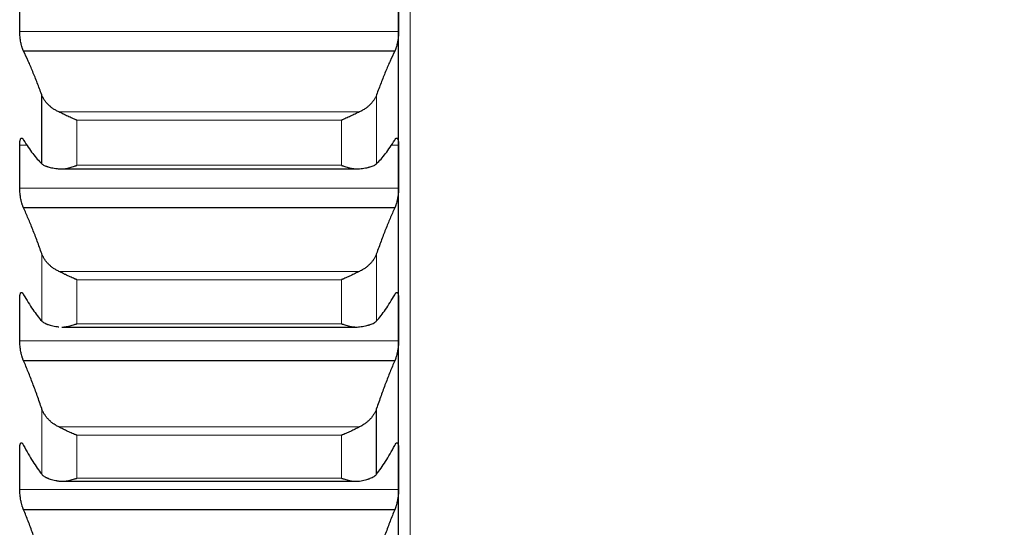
# Model space of a CAD drawing. Header units: inches. Extents: x 0 to 20790, y -12 to 14700.
# Tile 138 of 256: x 6263 to 6398, y 9606 to 9675. Entities that reach past the tile are written whole.
import ezdxf

# ---------------------------------------------------------------- set-up
doc = ezdxf.new("R2010")
doc.units = ezdxf.units.IN
doc.layers.add('1', color=7, linetype='Continuous', true_color=0xffffff)
doc.layers.add('254', color=7, linetype='Continuous', true_color=0xffffff)
doc.styles.add('latin_extended', font='simplex.shx')
doc.dimstyles.get("Standard").update_dxf_attribs({"dimtxt": 0.18, "dimasz": 0.18, "dimexe": 0.18, "dimexo": 0.0625, "dimgap": 0.09, "dimtad": 0, "dimtih": 1, "dimtoh": 1, "dimdec": 4, "dimzin": 0, "dimdsep": 46, "dimtxsty": 'Standard', "dimcen": 0.09, "dimadec": 0, "dimazin": 0, "dimtfac": 1, "dimtdec": 4, "dimtofl": 0, "dimtmove": 0, "dimatfit": 3, "dimfxl": 1, "dimtolj": 1, "dimtzin": 0, "dimarcsym": 0})

# ---------------------------------------------------------------- blocks, each defined once
blk = doc.blocks.new('_U2')
at = {"layer": '254', "color": 3, "linetype": 'Continuous', "lineweight": 13, "transparency": 16777216}
for p, q in [((7346.06, 11562.4), (7346.06, 8391.82)), ((658.56, 9851.46), (658.56, 8391.82)), ((781.06, 8426.82), (7223.56, 8426.82))]:
    blk.add_line(p, q, dxfattribs=at)
at = {"layer": '254', "color": 3, "transparency": 16777216}
for points in [[(781.06, 8447.23), (781.06, 8406.4), (658.56, 8426.82)], [(7223.56, 8406.4), (7223.56, 8447.23), (7346.06, 8426.82)]]:
    blk.add_solid(points, dxfattribs=at)
at = {"layer": 'Defpoints', "color": 0, "transparency": 16777216}
for p in [(7346.06, 11597.4), (658.56, 9886.46), (7346.06, 8426.82)]:
    blk.add_point(p, dxfattribs=at)
at = {"layer": '254', "color": 2, "lineweight": 13, "transparency": 16777216, "insert": (3786.47, 8610.57), "char_height": 122.5, "attachment_point": 1, "style": 'latin_extended'}
blk.add_mtext('\\A1;6687', dxfattribs=at)

msp = doc.modelspace()

# ---------------------------------------------------------------- linework, layer by layer
at = {"layer": '1', "color": 110, "linetype": 'Continuous', "lineweight": 13}
for p, q in [((6316.158, 9889.423), (6316.158, 9359.463)), ((6314.556, 9673.586), (6262.561, 9673.586)), ((6311.532, 9655.422), (6311.532, 9664.889)), ((6309.19, 9662.544), (6267.927, 9662.544)), ((6306.702, 9661.398), (6270.414, 9661.398)), ((6270.414, 9655.216), (6270.414, 9661.398)), ((6306.702, 9655.216), (6306.702, 9661.398)), ((6263.628, 9657.986), (6262.561, 9657.986)), ((6314.556, 9657.986), (6313.489, 9657.986)), ((6306.702, 9655.216), (6270.414, 9655.216)), ((6314.556, 9652.092), (6262.561, 9652.092)), ((6265.585, 9633.836), (6265.585, 9643.079)), ((6311.532, 9633.836), (6311.532, 9643.079)), ((6309.19, 9640.648), (6267.927, 9640.648)), ((6306.702, 9639.499), (6270.414, 9639.499)), ((6270.414, 9633.463), (6270.414, 9639.499)), ((6306.702, 9633.463), (6306.702, 9639.499)), ((6306.702, 9633.463), (6270.414, 9633.463)), ((6314.556, 9631.113), (6262.561, 9631.113)), ((6265.585, 9612.796), (6265.585, 9621.799)), ((6309.19, 9619.288), (6267.927, 9619.288)), ((6306.702, 9618.136), (6270.414, 9618.136)), ((6270.414, 9612.257), (6270.414, 9618.136)), ((6306.702, 9612.257), (6306.702, 9618.136)), ((6306.702, 9612.257), (6270.414, 9612.257)), ((6314.556, 9610.685), (6262.561, 9610.685))]:
    msp.add_line(p, q, dxfattribs=at)
at = {"layer": '1', "color": 2, "linetype": 'Continuous', "lineweight": 25}
for p, q in [((6314.558, 9655.039), (6314.558, 9676.602)), ((6314.021, 9670.88), (6263.096, 9670.88)), ((6265.585, 9655.422), (6265.585, 9664.889)), ((6314.558, 9633.987), (6314.558, 9655.039)), ((6268.267, 9654.718), (6309.19, 9654.718)), ((6314.021, 9649.357), (6263.096, 9649.357)), ((6314.558, 9613.481), (6314.558, 9633.987)), ((6268.343, 9632.999), (6308.791, 9632.999)), ((6314.021, 9628.354), (6263.096, 9628.354)), ((6311.532, 9612.796), (6311.532, 9621.799)), ((6314.558, 9593.553), (6314.558, 9613.481)), ((6268.419, 9611.826), (6308.718, 9611.826)), ((6314.021, 9607.905), (6263.096, 9607.905))]:
    msp.add_line(p, q, dxfattribs=at)
for points in [[(6262.561, 9673.586), (6262.559, 9674.591), (6262.558, 9675.596), (6262.558, 9676.602)], [(6314.558, 9676.602), (6314.558, 9675.596), (6314.557, 9674.591), (6314.556, 9673.586)], [(6265.585, 9664.889), (6265.381, 9665.451), (6264.971, 9666.543), (6264.352, 9668.087), (6263.727, 9669.538), (6263.307, 9670.443), (6263.096, 9670.88)], [(6314.021, 9670.88), (6313.81, 9670.443), (6313.39, 9669.538), (6312.765, 9668.087), (6312.146, 9666.543), (6311.736, 9665.451), (6311.532, 9664.889)], [(6262.558, 9655.039), (6262.558, 9656.021), (6262.559, 9657.004), (6262.561, 9657.986)], [(6263.096, 9658.681), (6263.307, 9658.335), (6263.727, 9657.68), (6264.352, 9656.809), (6264.971, 9656.05), (6265.381, 9655.619), (6265.585, 9655.422)], [(6311.532, 9655.422), (6311.736, 9655.619), (6312.146, 9656.05), (6312.765, 9656.809), (6313.39, 9657.68), (6313.81, 9658.335), (6314.021, 9658.681)], [(6314.556, 9657.986), (6314.557, 9657.004), (6314.558, 9656.021), (6314.558, 9655.039)], [(6262.561, 9652.092), (6262.559, 9653.074), (6262.558, 9654.056), (6262.558, 9655.039)], [(6314.558, 9655.039), (6314.558, 9654.056), (6314.557, 9653.074), (6314.556, 9652.092)], [(6265.585, 9643.079), (6265.381, 9643.663), (6264.971, 9644.799), (6264.352, 9646.414), (6263.727, 9647.938), (6263.307, 9648.894), (6263.096, 9649.357)], [(6314.021, 9649.357), (6313.81, 9648.894), (6313.39, 9647.938), (6312.765, 9646.414), (6312.146, 9644.799), (6311.736, 9643.663), (6311.532, 9643.079)], [(6263.096, 9637.447), (6263.307, 9637.073), (6263.727, 9636.361), (6264.352, 9635.403), (6264.971, 9634.555), (6265.381, 9634.063), (6265.585, 9633.836)], [(6311.532, 9633.836), (6311.736, 9634.063), (6312.146, 9634.555), (6312.765, 9635.403), (6313.39, 9636.361), (6313.81, 9637.073), (6314.021, 9637.447)], [(6262.558, 9633.987), (6262.558, 9634.946), (6262.559, 9635.904), (6262.561, 9636.862)], [(6314.556, 9636.862), (6314.557, 9635.904), (6314.558, 9634.946), (6314.558, 9633.987)], [(6262.561, 9631.113), (6262.559, 9632.071), (6262.558, 9633.029), (6262.558, 9633.987)], [(6314.558, 9633.987), (6314.558, 9633.029), (6314.557, 9632.071), (6314.556, 9631.113)], [(6265.585, 9621.799), (6265.381, 9622.404), (6264.971, 9623.583), (6264.352, 9625.265), (6263.727, 9626.86), (6263.307, 9627.866), (6263.096, 9628.354)], [(6314.021, 9628.354), (6313.81, 9627.866), (6313.39, 9626.86), (6312.765, 9625.265), (6312.146, 9623.583), (6311.736, 9622.404), (6311.532, 9621.799)], [(6262.558, 9613.481), (6262.558, 9614.414), (6262.559, 9615.346), (6262.561, 9616.278)], [(6263.096, 9616.753), (6263.307, 9616.351), (6263.727, 9615.583), (6264.352, 9614.54), (6264.971, 9613.604), (6265.381, 9613.053), (6265.585, 9612.796)], [(6311.532, 9612.796), (6311.736, 9613.053), (6312.146, 9613.604), (6312.765, 9614.54), (6313.39, 9615.583), (6313.81, 9616.351), (6314.021, 9616.753)], [(6314.556, 9616.278), (6314.557, 9615.346), (6314.558, 9614.414), (6314.558, 9613.481)], [(6262.561, 9610.685), (6262.559, 9611.617), (6262.558, 9612.549), (6262.558, 9613.481)], [(6314.558, 9613.481), (6314.558, 9612.549), (6314.557, 9611.617), (6314.556, 9610.685)], [(6265.585, 9601.084), (6265.381, 9601.709), (6264.971, 9602.929), (6264.352, 9604.676), (6263.727, 9606.34), (6263.307, 9607.393), (6263.096, 9607.905)], [(6314.021, 9607.905), (6313.81, 9607.393), (6313.39, 9606.34), (6312.765, 9604.676), (6312.146, 9602.929), (6311.736, 9601.709), (6311.532, 9601.084)]]:
    msp.add_open_spline(points, degree=3, dxfattribs=at)
for points, knots in [([(6263.096, 9670.88), (6263.061, 9670.943), (6263.027, 9671.016), (6262.977, 9671.139), (6262.96, 9671.183), (6262.936, 9671.252), (6262.927, 9671.275), (6262.911, 9671.323), (6262.903, 9671.348), (6262.863, 9671.474), (6262.832, 9671.581), (6262.789, 9671.752), (6262.775, 9671.811), (6262.755, 9671.901), (6262.748, 9671.932), (6262.735, 9671.993), (6262.728, 9672.024), (6262.697, 9672.18), (6262.675, 9672.307), (6262.65, 9672.47), (6262.645, 9672.503), (6262.636, 9672.569), (6262.631, 9672.602), (6262.619, 9672.701), (6262.611, 9672.767), (6262.59, 9672.962), (6262.579, 9673.091), (6262.57, 9673.25), (6262.569, 9673.282), (6262.566, 9673.344), (6262.565, 9673.375), (6262.562, 9673.467), (6262.561, 9673.527), (6262.561, 9673.586)], [0, 0, 0, 0, 0.125, 0.125, 0.1875, 0.1875, 0.21875, 0.21875, 0.25, 0.25, 0.375, 0.375, 0.4375, 0.4375, 0.46875, 0.46875, 0.5, 0.5, 0.625, 0.625, 0.65625, 0.65625, 0.6875, 0.6875, 0.75, 0.75, 0.875, 0.875, 0.90625, 0.90625, 0.9375, 0.9375, 1, 1, 1, 1]), ([(6314.556, 9673.586), (6314.556, 9673.527), (6314.554, 9673.408), (6314.545, 9673.223), (6314.537, 9673.095), (6314.529, 9672.997), (6314.526, 9672.965), (6314.52, 9672.899), (6314.516, 9672.866), (6314.499, 9672.702), (6314.482, 9672.572), (6314.457, 9672.409), (6314.452, 9672.376), (6314.444, 9672.327), (6314.441, 9672.311), (6314.436, 9672.278), (6314.422, 9672.198), (6314.395, 9672.056), (6314.369, 9671.934), (6314.342, 9671.814), (6314.328, 9671.755), (6314.284, 9671.582), (6314.254, 9671.475), (6314.206, 9671.325), (6314.19, 9671.277), (6314.165, 9671.208), (6314.157, 9671.185), (6314.14, 9671.141), (6314.132, 9671.12), (6314.089, 9671.016), (6314.055, 9670.943), (6314.021, 9670.88)], [0, 0, 0, 0, 0.0625, 0.125, 0.1875, 0.1875, 0.21875, 0.21875, 0.25, 0.25, 0.375, 0.375, 0.40625, 0.40625, 0.421875, 0.421875, 0.4375, 0.5, 0.5625, 0.5625, 0.625, 0.625, 0.75, 0.75, 0.8125, 0.8125, 0.84375, 0.84375, 0.875, 0.875, 1, 1, 1, 1]), ([(6267.927, 9662.544), (6267.781, 9662.611), (6267.641, 9662.683), (6267.372, 9662.837), (6267.114, 9662.999), (6266.878, 9663.179), (6266.738, 9663.297), (6266.71, 9663.32), (6266.655, 9663.369), (6266.628, 9663.393), (6266.547, 9663.467), (6266.496, 9663.516), (6266.346, 9663.668), (6266.253, 9663.771), (6266.082, 9663.983), (6266.003, 9664.091), (6265.895, 9664.257), (6265.86, 9664.313), (6265.811, 9664.398), (6265.796, 9664.426), (6265.765, 9664.483), (6265.75, 9664.512), (6265.677, 9664.656), (6265.627, 9664.772), (6265.585, 9664.889)], [0, 0, 0, 0, 0.125, 0.125, 0.25, 0.375, 0.375, 0.40625, 0.40625, 0.4375, 0.4375, 0.5, 0.5, 0.625, 0.625, 0.75, 0.75, 0.8125, 0.8125, 0.84375, 0.84375, 0.875, 0.875, 1, 1, 1, 1]), ([(6311.532, 9664.889), (6311.489, 9664.772), (6311.439, 9664.656), (6311.325, 9664.429), (6311.196, 9664.204), (6311.038, 9663.987), (6310.909, 9663.827), (6310.864, 9663.775), (6310.794, 9663.696), (6310.77, 9663.67), (6310.721, 9663.619), (6310.697, 9663.593), (6310.572, 9663.467), (6310.36, 9663.272), (6310.125, 9663.093), (6309.878, 9662.921), (6309.749, 9662.839), (6309.579, 9662.742), (6309.544, 9662.723), (6309.475, 9662.685), (6309.37, 9662.63), (6309.263, 9662.578), (6309.19, 9662.544)], [0, 0, 0, 0, 0.125, 0.125, 0.25, 0.375, 0.375, 0.4375, 0.4375, 0.46875, 0.46875, 0.5, 0.5, 0.625, 0.75, 0.75, 0.875, 0.875, 0.90625, 0.90625, 0.9375, 1, 1, 1, 1]), ([(6270.414, 9661.398), (6270.411, 9661.399), (6270.408, 9661.4), (6270.401, 9661.403), (6270.398, 9661.404), (6270.388, 9661.408), (6270.368, 9661.416), (6270.321, 9661.434), (6270.229, 9661.471), (6270.15, 9661.504), (6269.992, 9661.57), (6269.887, 9661.616), (6269.573, 9661.755), (6269.365, 9661.851), (6269.054, 9662), (6268.95, 9662.05), (6268.795, 9662.125), (6268.743, 9662.151), (6268.639, 9662.201), (6268.587, 9662.227), (6268.432, 9662.303), (6268.33, 9662.352), (6268.127, 9662.45), (6268.027, 9662.498), (6267.927, 9662.544)], [0, 0, 0, 0, 0.0039063, 0.0039063, 0.0078125, 0.0078125, 0.015625, 0.03125, 0.0625, 0.125, 0.125, 0.25, 0.25, 0.5, 0.5, 0.625, 0.625, 0.6875, 0.6875, 0.75, 0.75, 0.875, 0.875, 1, 1, 1, 1]), ([(6309.19, 9662.544), (6309.09, 9662.498), (6308.99, 9662.45), (6308.789, 9662.353), (6308.687, 9662.304), (6308.484, 9662.204), (6308.381, 9662.154), (6308.174, 9662.054), (6308.07, 9662.003), (6307.86, 9661.903), (6307.756, 9661.854), (6307.546, 9661.757), (6307.441, 9661.709), (6307.231, 9661.616), (6307.125, 9661.57), (6306.967, 9661.504), (6306.888, 9661.471), (6306.795, 9661.434), (6306.749, 9661.416), (6306.729, 9661.408), (6306.716, 9661.403), (6306.709, 9661.4), (6306.702, 9661.398)], [0, 0, 0, 0, 0.125, 0.125, 0.25, 0.25, 0.375, 0.375, 0.5, 0.5, 0.625, 0.625, 0.75, 0.75, 0.875, 0.875, 0.9375, 0.96875, 0.984375, 0.9921875, 0.9921875, 1, 1, 1, 1]), ([(6262.561, 9657.986), (6262.561, 9658.043), (6262.563, 9658.154), (6262.571, 9658.306), (6262.58, 9658.399), (6262.588, 9658.466), (6262.591, 9658.487), (6262.597, 9658.529), (6262.6, 9658.549), (6262.618, 9658.647), (6262.634, 9658.714), (6262.659, 9658.783), (6262.664, 9658.796), (6262.672, 9658.815), (6262.675, 9658.821), (6262.681, 9658.833), (6262.695, 9658.861), (6262.721, 9658.903), (6262.747, 9658.927), (6262.774, 9658.946), (6262.788, 9658.952), (6262.832, 9658.961), (6262.863, 9658.955), (6262.91, 9658.927), (6262.927, 9658.914), (6262.951, 9658.891), (6262.96, 9658.883), (6262.976, 9658.864), (6262.985, 9658.854), (6263.027, 9658.801), (6263.061, 9658.747), (6263.096, 9658.681)], [0, 0, 0, 0, 0.0625, 0.125, 0.1875, 0.1875, 0.21875, 0.21875, 0.25, 0.25, 0.375, 0.375, 0.40625, 0.40625, 0.421875, 0.421875, 0.4375, 0.5, 0.5625, 0.5625, 0.625, 0.625, 0.75, 0.75, 0.8125, 0.8125, 0.84375, 0.84375, 0.875, 0.875, 1, 1, 1, 1]), ([(6314.021, 9658.681), (6314.055, 9658.747), (6314.089, 9658.801), (6314.14, 9658.864), (6314.156, 9658.883), (6314.181, 9658.906), (6314.189, 9658.913), (6314.206, 9658.926), (6314.214, 9658.931), (6314.254, 9658.955), (6314.284, 9658.961), (6314.328, 9658.952), (6314.342, 9658.946), (6314.362, 9658.932), (6314.369, 9658.927), (6314.382, 9658.914), (6314.388, 9658.908), (6314.419, 9658.869), (6314.442, 9658.826), (6314.467, 9658.757), (6314.471, 9658.742), (6314.481, 9658.712), (6314.485, 9658.695), (6314.498, 9658.645), (6314.506, 9658.609), (6314.527, 9658.492), (6314.537, 9658.405), (6314.546, 9658.282), (6314.548, 9658.257), (6314.551, 9658.205), (6314.552, 9658.179), (6314.555, 9658.099), (6314.556, 9658.043), (6314.556, 9657.986)], [0, 0, 0, 0, 0.125, 0.125, 0.1875, 0.1875, 0.21875, 0.21875, 0.25, 0.25, 0.375, 0.375, 0.4375, 0.4375, 0.46875, 0.46875, 0.5, 0.5, 0.625, 0.625, 0.65625, 0.65625, 0.6875, 0.6875, 0.75, 0.75, 0.875, 0.875, 0.90625, 0.90625, 0.9375, 0.9375, 1, 1, 1, 1]), ([(6265.585, 9655.422), (6265.627, 9655.381), (6265.677, 9655.342), (6265.792, 9655.266), (6265.921, 9655.193), (6266.079, 9655.127), (6266.208, 9655.079), (6266.253, 9655.063), (6266.323, 9655.04), (6266.347, 9655.032), (6266.395, 9655.017), (6266.42, 9655.01), (6266.545, 9654.974), (6266.756, 9654.92), (6266.991, 9654.872), (6267.238, 9654.828), (6267.368, 9654.807), (6267.538, 9654.783), (6267.572, 9654.778), (6267.641, 9654.769), (6267.746, 9654.755), (6267.854, 9654.742), (6267.927, 9654.734)], [0, 0, 0, 0, 0.125, 0.125, 0.25, 0.375, 0.375, 0.4375, 0.4375, 0.46875, 0.46875, 0.5, 0.5, 0.625, 0.75, 0.75, 0.875, 0.875, 0.90625, 0.90625, 0.9375, 1, 1, 1, 1]), ([(6267.927, 9654.734), (6268.026, 9654.723), (6268.127, 9654.718), (6268.328, 9654.717), (6268.429, 9654.722), (6268.633, 9654.739), (6268.736, 9654.751), (6268.942, 9654.783), (6269.046, 9654.802), (6269.256, 9654.847), (6269.361, 9654.873), (6269.571, 9654.929), (6269.676, 9654.96), (6269.886, 9655.026), (6269.991, 9655.061), (6270.15, 9655.117), (6270.229, 9655.146), (6270.322, 9655.18), (6270.368, 9655.198), (6270.388, 9655.206), (6270.401, 9655.211), (6270.408, 9655.213), (6270.414, 9655.216)], [0, 0, 0, 0, 0.125, 0.125, 0.25, 0.25, 0.375, 0.375, 0.5, 0.5, 0.625, 0.625, 0.75, 0.75, 0.875, 0.875, 0.9375, 0.96875, 0.984375, 0.9921875, 0.9921875, 1, 1, 1, 1]), ([(6306.702, 9655.216), (6306.706, 9655.215), (6306.709, 9655.213), (6306.716, 9655.211), (6306.719, 9655.209), (6306.729, 9655.206), (6306.749, 9655.198), (6306.795, 9655.18), (6306.888, 9655.146), (6307.073, 9655.079), (6307.23, 9655.026), (6307.544, 9654.928), (6307.752, 9654.871), (6308.063, 9654.804), (6308.166, 9654.784), (6308.322, 9654.76), (6308.374, 9654.753), (6308.477, 9654.74), (6308.529, 9654.735), (6308.684, 9654.722), (6308.787, 9654.717), (6308.989, 9654.718), (6309.09, 9654.723), (6309.19, 9654.734)], [0, 0, 0, 0, 0.0039062, 0.0039062, 0.0078125, 0.0078125, 0.015625, 0.03125, 0.0625, 0.125, 0.25, 0.25, 0.5, 0.5, 0.625, 0.625, 0.6875, 0.6875, 0.75, 0.75, 0.875, 0.875, 1, 1, 1, 1]), ([(6309.19, 9654.734), (6309.336, 9654.75), (6309.476, 9654.768), (6309.744, 9654.806), (6310.002, 9654.848), (6310.238, 9654.895), (6310.379, 9654.927), (6310.407, 9654.934), (6310.462, 9654.947), (6310.489, 9654.954), (6310.569, 9654.974), (6310.621, 9654.988), (6310.77, 9655.031), (6310.863, 9655.062), (6311.035, 9655.125), (6311.114, 9655.159), (6311.222, 9655.211), (6311.256, 9655.229), (6311.305, 9655.256), (6311.321, 9655.265), (6311.352, 9655.284), (6311.367, 9655.294), (6311.439, 9655.341), (6311.489, 9655.381), (6311.532, 9655.422)], [0, 0, 0, 0, 0.125, 0.125, 0.25, 0.375, 0.375, 0.40625, 0.40625, 0.4375, 0.4375, 0.5, 0.5, 0.625, 0.625, 0.75, 0.75, 0.8125, 0.8125, 0.84375, 0.84375, 0.875, 0.875, 1, 1, 1, 1]), ([(6263.096, 9649.357), (6263.061, 9649.424), (6263.027, 9649.501), (6262.977, 9649.63), (6262.96, 9649.675), (6262.936, 9649.747), (6262.927, 9649.771), (6262.911, 9649.821), (6262.903, 9649.847), (6262.863, 9649.976), (6262.832, 9650.086), (6262.789, 9650.261), (6262.775, 9650.32), (6262.755, 9650.412), (6262.748, 9650.443), (6262.735, 9650.506), (6262.728, 9650.537), (6262.697, 9650.694), (6262.675, 9650.823), (6262.65, 9650.986), (6262.645, 9651.019), (6262.636, 9651.085), (6262.631, 9651.118), (6262.619, 9651.217), (6262.611, 9651.282), (6262.59, 9651.477), (6262.579, 9651.605), (6262.57, 9651.762), (6262.569, 9651.793), (6262.566, 9651.855), (6262.565, 9651.885), (6262.562, 9651.975), (6262.561, 9652.034), (6262.561, 9652.092)], [0, 0, 0, 0, 0.125, 0.125, 0.1875, 0.1875, 0.21875, 0.21875, 0.25, 0.25, 0.375, 0.375, 0.4375, 0.4375, 0.46875, 0.46875, 0.5, 0.5, 0.625, 0.625, 0.65625, 0.65625, 0.6875, 0.6875, 0.75, 0.75, 0.875, 0.875, 0.90625, 0.90625, 0.9375, 0.9375, 1, 1, 1, 1]), ([(6314.556, 9652.092), (6314.556, 9652.034), (6314.554, 9651.917), (6314.545, 9651.735), (6314.537, 9651.608), (6314.529, 9651.512), (6314.526, 9651.479), (6314.52, 9651.414), (6314.516, 9651.382), (6314.499, 9651.219), (6314.482, 9651.088), (6314.457, 9650.924), (6314.452, 9650.892), (6314.444, 9650.843), (6314.441, 9650.826), (6314.436, 9650.794), (6314.422, 9650.712), (6314.395, 9650.569), (6314.369, 9650.445), (6314.342, 9650.324), (6314.328, 9650.264), (6314.284, 9650.087), (6314.254, 9649.977), (6314.206, 9649.823), (6314.19, 9649.773), (6314.165, 9649.701), (6314.157, 9649.678), (6314.14, 9649.632), (6314.132, 9649.61), (6314.089, 9649.501), (6314.055, 9649.424), (6314.021, 9649.357)], [0, 0, 0, 0, 0.0625, 0.125, 0.1875, 0.1875, 0.21875, 0.21875, 0.25, 0.25, 0.375, 0.375, 0.40625, 0.40625, 0.421875, 0.421875, 0.4375, 0.5, 0.5625, 0.5625, 0.625, 0.625, 0.75, 0.75, 0.8125, 0.8125, 0.84375, 0.84375, 0.875, 0.875, 1, 1, 1, 1]), ([(6267.927, 9640.648), (6267.781, 9640.718), (6267.641, 9640.793), (6267.372, 9640.951), (6267.114, 9641.119), (6266.878, 9641.305), (6266.738, 9641.427), (6266.71, 9641.452), (6266.655, 9641.502), (6266.628, 9641.527), (6266.547, 9641.603), (6266.496, 9641.655), (6266.346, 9641.812), (6266.253, 9641.919), (6266.082, 9642.138), (6266.003, 9642.251), (6265.895, 9642.423), (6265.86, 9642.481), (6265.811, 9642.569), (6265.796, 9642.598), (6265.765, 9642.657), (6265.75, 9642.687), (6265.677, 9642.836), (6265.627, 9642.957), (6265.585, 9643.079)], [0, 0, 0, 0, 0.125, 0.125, 0.25, 0.375, 0.375, 0.40625, 0.40625, 0.4375, 0.4375, 0.5, 0.5, 0.625, 0.625, 0.75, 0.75, 0.8125, 0.8125, 0.84375, 0.84375, 0.875, 0.875, 1, 1, 1, 1]), ([(6311.532, 9643.079), (6311.489, 9642.957), (6311.439, 9642.837), (6311.325, 9642.601), (6311.196, 9642.368), (6311.038, 9642.143), (6310.909, 9641.977), (6310.864, 9641.922), (6310.794, 9641.841), (6310.77, 9641.814), (6310.721, 9641.761), (6310.697, 9641.734), (6310.572, 9641.603), (6310.36, 9641.402), (6310.125, 9641.216), (6309.878, 9641.038), (6309.749, 9640.954), (6309.579, 9640.853), (6309.544, 9640.834), (6309.475, 9640.795), (6309.37, 9640.737), (6309.263, 9640.683), (6309.19, 9640.648)], [0, 0, 0, 0, 0.125, 0.125, 0.25, 0.375, 0.375, 0.4375, 0.4375, 0.46875, 0.46875, 0.5, 0.5, 0.625, 0.75, 0.75, 0.875, 0.875, 0.90625, 0.90625, 0.9375, 1, 1, 1, 1]), ([(6270.414, 9639.499), (6270.411, 9639.5), (6270.408, 9639.501), (6270.401, 9639.504), (6270.398, 9639.505), (6270.388, 9639.509), (6270.368, 9639.516), (6270.321, 9639.534), (6270.229, 9639.571), (6270.15, 9639.603), (6269.992, 9639.668), (6269.887, 9639.713), (6269.573, 9639.85), (6269.365, 9639.946), (6269.054, 9640.095), (6268.95, 9640.145), (6268.795, 9640.222), (6268.743, 9640.247), (6268.639, 9640.298), (6268.587, 9640.324), (6268.432, 9640.401), (6268.33, 9640.452), (6268.127, 9640.552), (6268.027, 9640.601), (6267.927, 9640.648)], [0, 0, 0, 0, 0.0039063, 0.0039063, 0.0078125, 0.0078125, 0.015625, 0.03125, 0.0625, 0.125, 0.125, 0.25, 0.25, 0.5, 0.5, 0.625, 0.625, 0.6875, 0.6875, 0.75, 0.75, 0.875, 0.875, 1, 1, 1, 1]), ([(6309.19, 9640.648), (6309.09, 9640.601), (6308.99, 9640.552), (6308.789, 9640.453), (6308.687, 9640.403), (6308.484, 9640.301), (6308.381, 9640.251), (6308.174, 9640.149), (6308.07, 9640.099), (6307.86, 9639.998), (6307.756, 9639.949), (6307.546, 9639.852), (6307.441, 9639.805), (6307.231, 9639.713), (6307.125, 9639.668), (6306.967, 9639.603), (6306.888, 9639.571), (6306.795, 9639.534), (6306.749, 9639.516), (6306.729, 9639.509), (6306.716, 9639.504), (6306.709, 9639.501), (6306.702, 9639.499)], [0, 0, 0, 0, 0.125, 0.125, 0.25, 0.25, 0.375, 0.375, 0.5, 0.5, 0.625, 0.625, 0.75, 0.75, 0.875, 0.875, 0.9375, 0.96875, 0.984375, 0.9921875, 0.9921875, 1, 1, 1, 1]), ([(6262.561, 9636.862), (6262.561, 9636.918), (6262.563, 9637.025), (6262.571, 9637.172), (6262.58, 9637.261), (6262.588, 9637.325), (6262.591, 9637.345), (6262.597, 9637.385), (6262.6, 9637.404), (6262.618, 9637.496), (6262.634, 9637.559), (6262.659, 9637.622), (6262.664, 9637.634), (6262.672, 9637.651), (6262.675, 9637.656), (6262.681, 9637.667), (6262.695, 9637.692), (6262.721, 9637.728), (6262.747, 9637.748), (6262.774, 9637.761), (6262.788, 9637.765), (6262.832, 9637.766), (6262.863, 9637.754), (6262.91, 9637.719), (6262.927, 9637.704), (6262.951, 9637.677), (6262.96, 9637.667), (6262.976, 9637.646), (6262.985, 9637.635), (6263.027, 9637.576), (6263.061, 9637.517), (6263.096, 9637.447)], [0, 0, 0, 0, 0.0625, 0.125, 0.1875, 0.1875, 0.21875, 0.21875, 0.25, 0.25, 0.375, 0.375, 0.40625, 0.40625, 0.421875, 0.421875, 0.4375, 0.5, 0.5625, 0.5625, 0.625, 0.625, 0.75, 0.75, 0.8125, 0.8125, 0.84375, 0.84375, 0.875, 0.875, 1, 1, 1, 1]), ([(6314.021, 9637.447), (6314.055, 9637.517), (6314.089, 9637.575), (6314.14, 9637.646), (6314.156, 9637.667), (6314.181, 9637.694), (6314.189, 9637.702), (6314.206, 9637.717), (6314.214, 9637.724), (6314.254, 9637.754), (6314.284, 9637.766), (6314.328, 9637.765), (6314.342, 9637.761), (6314.362, 9637.751), (6314.369, 9637.747), (6314.382, 9637.737), (6314.388, 9637.732), (6314.419, 9637.699), (6314.442, 9637.661), (6314.467, 9637.598), (6314.471, 9637.585), (6314.481, 9637.556), (6314.485, 9637.541), (6314.498, 9637.494), (6314.506, 9637.46), (6314.527, 9637.35), (6314.537, 9637.267), (6314.546, 9637.148), (6314.548, 9637.124), (6314.551, 9637.074), (6314.552, 9637.049), (6314.555, 9636.971), (6314.556, 9636.918), (6314.556, 9636.862)], [0, 0, 0, 0, 0.125, 0.125, 0.1875, 0.1875, 0.21875, 0.21875, 0.25, 0.25, 0.375, 0.375, 0.4375, 0.4375, 0.46875, 0.46875, 0.5, 0.5, 0.625, 0.625, 0.65625, 0.65625, 0.6875, 0.6875, 0.75, 0.75, 0.875, 0.875, 0.90625, 0.90625, 0.9375, 0.9375, 1, 1, 1, 1]), ([(6265.585, 9633.836), (6265.627, 9633.789), (6265.677, 9633.743), (6265.792, 9633.655), (6265.921, 9633.57), (6266.079, 9633.492), (6266.208, 9633.436), (6266.253, 9633.417), (6266.323, 9633.39), (6266.347, 9633.381), (6266.395, 9633.364), (6266.42, 9633.355), (6266.545, 9633.312), (6266.756, 9633.248), (6266.991, 9633.191), (6267.238, 9633.137), (6267.368, 9633.112), (6267.538, 9633.083), (6267.572, 9633.077), (6267.641, 9633.066), (6267.746, 9633.049), (6267.854, 9633.034), (6267.927, 9633.024)], [0, 0, 0, 0, 0.125, 0.125, 0.25, 0.375, 0.375, 0.4375, 0.4375, 0.46875, 0.46875, 0.5, 0.5, 0.625, 0.75, 0.75, 0.875, 0.875, 0.90625, 0.90625, 0.9375, 1, 1, 1, 1]), ([(6268.334, 9633), (6268.4, 9633), (6268.465, 9633.002), (6268.633, 9633.013), (6268.736, 9633.023), (6268.942, 9633.051), (6269.046, 9633.069), (6269.256, 9633.11), (6269.361, 9633.134), (6269.571, 9633.187), (6269.676, 9633.216), (6269.886, 9633.279), (6269.991, 9633.313), (6270.15, 9633.367), (6270.229, 9633.395), (6270.322, 9633.429), (6270.368, 9633.446), (6270.388, 9633.453), (6270.401, 9633.458), (6270.408, 9633.461), (6270.414, 9633.463)], [0, 0, 0, 0, 0.0973201, 0.0973201, 0.2477668, 0.2477668, 0.3982134, 0.3982134, 0.5486601, 0.5486601, 0.6991067, 0.6991067, 0.8495534, 0.8495534, 0.9247767, 0.9623883, 0.9811942, 0.9905971, 0.9905971, 1, 1, 1, 1]), ([(6306.702, 9633.463), (6306.706, 9633.462), (6306.709, 9633.461), (6306.716, 9633.458), (6306.719, 9633.457), (6306.729, 9633.453), (6306.749, 9633.446), (6306.795, 9633.429), (6306.888, 9633.395), (6307.073, 9633.33), (6307.23, 9633.279), (6307.544, 9633.185), (6307.752, 9633.132), (6308.063, 9633.07), (6308.166, 9633.052), (6308.322, 9633.031), (6308.374, 9633.025), (6308.477, 9633.014), (6308.529, 9633.01), (6308.684, 9633), (6308.787, 9632.998), (6308.989, 9633.003), (6309.09, 9633.011), (6309.19, 9633.024)], [0, 0, 0, 0, 0.0039062, 0.0039062, 0.0078125, 0.0078125, 0.015625, 0.03125, 0.0625, 0.125, 0.25, 0.25, 0.5, 0.5, 0.625, 0.625, 0.6875, 0.6875, 0.75, 0.75, 0.875, 0.875, 1, 1, 1, 1]), ([(6309.19, 9633.024), (6309.336, 9633.044), (6309.476, 9633.065), (6309.744, 9633.111), (6310.002, 9633.161), (6310.238, 9633.218), (6310.379, 9633.256), (6310.407, 9633.264), (6310.462, 9633.28), (6310.489, 9633.288), (6310.569, 9633.312), (6310.621, 9633.329), (6310.77, 9633.38), (6310.863, 9633.416), (6311.035, 9633.491), (6311.114, 9633.53), (6311.222, 9633.591), (6311.256, 9633.612), (6311.305, 9633.644), (6311.321, 9633.655), (6311.352, 9633.676), (6311.367, 9633.687), (6311.439, 9633.743), (6311.489, 9633.789), (6311.532, 9633.836)], [0, 0, 0, 0, 0.125, 0.125, 0.25, 0.375, 0.375, 0.40625, 0.40625, 0.4375, 0.4375, 0.5, 0.5, 0.625, 0.625, 0.75, 0.75, 0.8125, 0.8125, 0.84375, 0.84375, 0.875, 0.875, 1, 1, 1, 1]), ([(6263.096, 9628.354), (6263.061, 9628.426), (6263.027, 9628.506), (6262.977, 9628.641), (6262.96, 9628.688), (6262.936, 9628.762), (6262.927, 9628.787), (6262.911, 9628.839), (6262.903, 9628.865), (6262.863, 9628.999), (6262.832, 9629.111), (6262.789, 9629.289), (6262.775, 9629.349), (6262.755, 9629.442), (6262.748, 9629.474), (6262.735, 9629.537), (6262.728, 9629.569), (6262.697, 9629.728), (6262.675, 9629.856), (6262.65, 9630.02), (6262.645, 9630.053), (6262.636, 9630.119), (6262.631, 9630.152), (6262.619, 9630.251), (6262.611, 9630.316), (6262.59, 9630.509), (6262.579, 9630.636), (6262.57, 9630.79), (6262.569, 9630.821), (6262.566, 9630.881), (6262.565, 9630.911), (6262.562, 9631), (6262.561, 9631.057), (6262.561, 9631.113)], [0, 0, 0, 0, 0.125, 0.125, 0.1875, 0.1875, 0.21875, 0.21875, 0.25, 0.25, 0.375, 0.375, 0.4375, 0.4375, 0.46875, 0.46875, 0.5, 0.5, 0.625, 0.625, 0.65625, 0.65625, 0.6875, 0.6875, 0.75, 0.75, 0.875, 0.875, 0.90625, 0.90625, 0.9375, 0.9375, 1, 1, 1, 1]), ([(6314.556, 9631.113), (6314.556, 9631.057), (6314.554, 9630.943), (6314.545, 9630.764), (6314.537, 9630.639), (6314.529, 9630.543), (6314.526, 9630.511), (6314.52, 9630.447), (6314.516, 9630.414), (6314.499, 9630.252), (6314.482, 9630.122), (6314.457, 9629.958), (6314.452, 9629.926), (6314.444, 9629.876), (6314.441, 9629.86), (6314.436, 9629.827), (6314.422, 9629.745), (6314.395, 9629.601), (6314.369, 9629.476), (6314.342, 9629.353), (6314.328, 9629.292), (6314.284, 9629.112), (6314.254, 9628.999), (6314.206, 9628.841), (6314.19, 9628.789), (6314.165, 9628.715), (6314.157, 9628.691), (6314.14, 9628.643), (6314.132, 9628.62), (6314.089, 9628.507), (6314.055, 9628.425), (6314.021, 9628.354)], [0, 0, 0, 0, 0.0625, 0.125, 0.1875, 0.1875, 0.21875, 0.21875, 0.25, 0.25, 0.375, 0.375, 0.40625, 0.40625, 0.421875, 0.421875, 0.4375, 0.5, 0.5625, 0.5625, 0.625, 0.625, 0.75, 0.75, 0.8125, 0.8125, 0.84375, 0.84375, 0.875, 0.875, 1, 1, 1, 1]), ([(6267.927, 9619.288), (6267.781, 9619.359), (6267.641, 9619.436), (6267.372, 9619.6), (6267.114, 9619.773), (6266.878, 9619.965), (6266.738, 9620.091), (6266.71, 9620.116), (6266.655, 9620.168), (6266.628, 9620.194), (6266.547, 9620.273), (6266.496, 9620.326), (6266.346, 9620.488), (6266.253, 9620.599), (6266.082, 9620.826), (6266.003, 9620.942), (6265.895, 9621.12), (6265.86, 9621.18), (6265.811, 9621.271), (6265.796, 9621.301), (6265.765, 9621.363), (6265.75, 9621.394), (6265.677, 9621.548), (6265.627, 9621.673), (6265.585, 9621.799)], [0, 0, 0, 0, 0.125, 0.125, 0.25, 0.375, 0.375, 0.40625, 0.40625, 0.4375, 0.4375, 0.5, 0.5, 0.625, 0.625, 0.75, 0.75, 0.8125, 0.8125, 0.84375, 0.84375, 0.875, 0.875, 1, 1, 1, 1]), ([(6311.532, 9621.799), (6311.489, 9621.673), (6311.439, 9621.549), (6311.325, 9621.304), (6311.196, 9621.063), (6311.038, 9620.83), (6310.909, 9620.659), (6310.864, 9620.602), (6310.794, 9620.518), (6310.77, 9620.491), (6310.721, 9620.435), (6310.697, 9620.408), (6310.572, 9620.273), (6310.36, 9620.065), (6310.125, 9619.873), (6309.878, 9619.69), (6309.749, 9619.602), (6309.579, 9619.499), (6309.544, 9619.479), (6309.475, 9619.438), (6309.37, 9619.379), (6309.263, 9619.323), (6309.19, 9619.288)], [0, 0, 0, 0, 0.125, 0.125, 0.25, 0.375, 0.375, 0.4375, 0.4375, 0.46875, 0.46875, 0.5, 0.5, 0.625, 0.75, 0.75, 0.875, 0.875, 0.90625, 0.90625, 0.9375, 1, 1, 1, 1]), ([(6270.414, 9618.136), (6270.411, 9618.137), (6270.408, 9618.138), (6270.401, 9618.141), (6270.398, 9618.142), (6270.388, 9618.146), (6270.368, 9618.153), (6270.321, 9618.171), (6270.229, 9618.206), (6270.15, 9618.238), (6269.992, 9618.302), (6269.887, 9618.346), (6269.573, 9618.482), (6269.365, 9618.577), (6269.054, 9618.726), (6268.95, 9618.776), (6268.795, 9618.853), (6268.743, 9618.879), (6268.639, 9618.931), (6268.587, 9618.957), (6268.432, 9619.034), (6268.33, 9619.086), (6268.127, 9619.188), (6268.027, 9619.239), (6267.927, 9619.288)], [0, 0, 0, 0, 0.0039062, 0.0039062, 0.0078125, 0.0078125, 0.015625, 0.03125, 0.0625, 0.125, 0.125, 0.25, 0.25, 0.5, 0.5, 0.625, 0.625, 0.6875, 0.6875, 0.75, 0.75, 0.875, 0.875, 1, 1, 1, 1]), ([(6309.19, 9619.288), (6309.09, 9619.239), (6308.99, 9619.188), (6308.789, 9619.087), (6308.687, 9619.036), (6308.484, 9618.934), (6308.381, 9618.882), (6308.174, 9618.78), (6308.07, 9618.73), (6307.86, 9618.629), (6307.756, 9618.58), (6307.546, 9618.484), (6307.441, 9618.437), (6307.231, 9618.346), (6307.125, 9618.302), (6306.967, 9618.238), (6306.888, 9618.206), (6306.795, 9618.171), (6306.749, 9618.153), (6306.729, 9618.146), (6306.716, 9618.141), (6306.709, 9618.138), (6306.702, 9618.136)], [0, 0, 0, 0, 0.125, 0.125, 0.25, 0.25, 0.375, 0.375, 0.5, 0.5, 0.625, 0.625, 0.75, 0.75, 0.875, 0.875, 0.9375, 0.96875, 0.984375, 0.9921875, 0.9921875, 1, 1, 1, 1]), ([(6262.561, 9616.278), (6262.561, 9616.332), (6262.563, 9616.436), (6262.571, 9616.578), (6262.58, 9616.663), (6262.588, 9616.724), (6262.591, 9616.743), (6262.597, 9616.781), (6262.6, 9616.799), (6262.618, 9616.886), (6262.634, 9616.943), (6262.659, 9617), (6262.664, 9617.011), (6262.672, 9617.026), (6262.675, 9617.031), (6262.681, 9617.04), (6262.695, 9617.062), (6262.721, 9617.093), (6262.747, 9617.107), (6262.774, 9617.115), (6262.788, 9617.116), (6262.832, 9617.11), (6262.863, 9617.093), (6262.91, 9617.05), (6262.927, 9617.033), (6262.951, 9617.002), (6262.96, 9616.991), (6262.976, 9616.968), (6262.985, 9616.955), (6263.027, 9616.89), (6263.061, 9616.827), (6263.096, 9616.753)], [0, 0, 0, 0, 0.0625, 0.125, 0.1875, 0.1875, 0.21875, 0.21875, 0.25, 0.25, 0.375, 0.375, 0.40625, 0.40625, 0.421875, 0.421875, 0.4375, 0.5, 0.5625, 0.5625, 0.625, 0.625, 0.75, 0.75, 0.8125, 0.8125, 0.84375, 0.84375, 0.875, 0.875, 1, 1, 1, 1]), ([(6314.021, 9616.753), (6314.055, 9616.827), (6314.089, 9616.89), (6314.14, 9616.968), (6314.156, 9616.991), (6314.181, 9617.022), (6314.189, 9617.031), (6314.206, 9617.049), (6314.214, 9617.057), (6314.254, 9617.093), (6314.284, 9617.11), (6314.328, 9617.116), (6314.342, 9617.115), (6314.362, 9617.109), (6314.369, 9617.106), (6314.382, 9617.099), (6314.388, 9617.095), (6314.419, 9617.069), (6314.442, 9617.036), (6314.467, 9616.979), (6314.471, 9616.967), (6314.481, 9616.941), (6314.485, 9616.927), (6314.498, 9616.883), (6314.506, 9616.852), (6314.527, 9616.748), (6314.537, 9616.669), (6314.546, 9616.555), (6314.548, 9616.532), (6314.551, 9616.484), (6314.552, 9616.46), (6314.555, 9616.385), (6314.556, 9616.332), (6314.556, 9616.278)], [0, 0, 0, 0, 0.125, 0.125, 0.1875, 0.1875, 0.21875, 0.21875, 0.25, 0.25, 0.375, 0.375, 0.4375, 0.4375, 0.46875, 0.46875, 0.5, 0.5, 0.625, 0.625, 0.65625, 0.65625, 0.6875, 0.6875, 0.75, 0.75, 0.875, 0.875, 0.90625, 0.90625, 0.9375, 0.9375, 1, 1, 1, 1]), ([(6265.585, 9612.796), (6265.627, 9612.742), (6265.677, 9612.69), (6265.792, 9612.59), (6265.921, 9612.494), (6266.079, 9612.404), (6266.208, 9612.339), (6266.253, 9612.318), (6266.323, 9612.286), (6266.347, 9612.276), (6266.395, 9612.256), (6266.42, 9612.246), (6266.545, 9612.196), (6266.756, 9612.122), (6266.991, 9612.056), (6267.238, 9611.993), (6267.368, 9611.964), (6267.538, 9611.93), (6267.572, 9611.923), (6267.641, 9611.91), (6267.746, 9611.89), (6267.854, 9611.872), (6267.927, 9611.861)], [0, 0, 0, 0, 0.125, 0.125, 0.25, 0.375, 0.375, 0.4375, 0.4375, 0.46875, 0.46875, 0.5, 0.5, 0.625, 0.75, 0.75, 0.875, 0.875, 0.90625, 0.90625, 0.9375, 1, 1, 1, 1]), ([(6267.927, 9611.861), (6268.026, 9611.845), (6268.127, 9611.835), (6268.328, 9611.825), (6268.429, 9611.825), (6268.633, 9611.834), (6268.736, 9611.842), (6268.942, 9611.866), (6269.046, 9611.881), (6269.256, 9611.919), (6269.361, 9611.941), (6269.571, 9611.991), (6269.676, 9612.019), (6269.886, 9612.079), (6269.991, 9612.111), (6270.15, 9612.164), (6270.229, 9612.19), (6270.322, 9612.223), (6270.368, 9612.24), (6270.388, 9612.247), (6270.401, 9612.252), (6270.408, 9612.255), (6270.414, 9612.257)], [0, 0, 0, 0, 0.125, 0.125, 0.25, 0.25, 0.375, 0.375, 0.5, 0.5, 0.625, 0.625, 0.75, 0.75, 0.875, 0.875, 0.9375, 0.96875, 0.984375, 0.9921875, 0.9921875, 1, 1, 1, 1]), ([(6306.702, 9612.257), (6306.706, 9612.256), (6306.709, 9612.255), (6306.716, 9612.252), (6306.719, 9612.251), (6306.729, 9612.247), (6306.749, 9612.24), (6306.795, 9612.223), (6306.888, 9612.19), (6306.967, 9612.164), (6307.125, 9612.111), (6307.23, 9612.079), (6307.544, 9611.989), (6307.752, 9611.939), (6308.063, 9611.883), (6308.166, 9611.867), (6308.322, 9611.849), (6308.374, 9611.843), (6308.477, 9611.835), (6308.529, 9611.832), (6308.684, 9611.825), (6308.787, 9611.825), (6308.989, 9611.835), (6309.09, 9611.845), (6309.19, 9611.861)], [0, 0, 0, 0, 0.0039063, 0.0039063, 0.0078125, 0.0078125, 0.015625, 0.03125, 0.0625, 0.125, 0.125, 0.25, 0.25, 0.5, 0.5, 0.625, 0.625, 0.6875, 0.6875, 0.75, 0.75, 0.875, 0.875, 1, 1, 1, 1]), ([(6309.19, 9611.861), (6309.336, 9611.884), (6309.476, 9611.909), (6309.744, 9611.963), (6310.002, 9612.021), (6310.238, 9612.087), (6310.379, 9612.132), (6310.407, 9612.141), (6310.462, 9612.159), (6310.489, 9612.168), (6310.569, 9612.197), (6310.621, 9612.216), (6310.77, 9612.275), (6310.863, 9612.316), (6311.035, 9612.402), (6311.114, 9612.447), (6311.222, 9612.517), (6311.256, 9612.541), (6311.305, 9612.577), (6311.321, 9612.589), (6311.352, 9612.614), (6311.367, 9612.627), (6311.439, 9612.69), (6311.489, 9612.742), (6311.532, 9612.796)], [0, 0, 0, 0, 0.125, 0.125, 0.25, 0.375, 0.375, 0.40625, 0.40625, 0.4375, 0.4375, 0.5, 0.5, 0.625, 0.625, 0.75, 0.75, 0.8125, 0.8125, 0.84375, 0.84375, 0.875, 0.875, 1, 1, 1, 1]), ([(6263.096, 9607.905), (6263.061, 9607.981), (6263.027, 9608.066), (6262.977, 9608.206), (6262.96, 9608.255), (6262.936, 9608.331), (6262.927, 9608.357), (6262.911, 9608.41), (6262.903, 9608.437), (6262.863, 9608.574), (6262.832, 9608.689), (6262.789, 9608.869), (6262.775, 9608.931), (6262.755, 9609.025), (6262.748, 9609.057), (6262.735, 9609.121), (6262.728, 9609.153), (6262.697, 9609.313), (6262.675, 9609.442), (6262.65, 9609.606), (6262.645, 9609.638), (6262.636, 9609.704), (6262.631, 9609.737), (6262.619, 9609.835), (6262.611, 9609.9), (6262.59, 9610.092), (6262.579, 9610.217), (6262.57, 9610.369), (6262.569, 9610.399), (6262.566, 9610.458), (6262.565, 9610.488), (6262.562, 9610.574), (6262.561, 9610.63), (6262.561, 9610.685)], [0, 0, 0, 0, 0.125, 0.125, 0.1875, 0.1875, 0.21875, 0.21875, 0.25, 0.25, 0.375, 0.375, 0.4375, 0.4375, 0.46875, 0.46875, 0.5, 0.5, 0.625, 0.625, 0.65625, 0.65625, 0.6875, 0.6875, 0.75, 0.75, 0.875, 0.875, 0.90625, 0.90625, 0.9375, 0.9375, 1, 1, 1, 1]), ([(6314.556, 9610.685), (6314.556, 9610.631), (6314.554, 9610.519), (6314.545, 9610.343), (6314.537, 9610.22), (6314.529, 9610.126), (6314.526, 9610.094), (6314.52, 9610.03), (6314.516, 9609.998), (6314.499, 9609.837), (6314.482, 9609.708), (6314.457, 9609.544), (6314.452, 9609.511), (6314.444, 9609.462), (6314.441, 9609.445), (6314.436, 9609.412), (6314.422, 9609.331), (6314.395, 9609.185), (6314.369, 9609.059), (6314.342, 9608.934), (6314.328, 9608.873), (6314.284, 9608.69), (6314.254, 9608.575), (6314.206, 9608.412), (6314.19, 9608.359), (6314.165, 9608.282), (6314.157, 9608.257), (6314.14, 9608.208), (6314.132, 9608.184), (6314.089, 9608.066), (6314.055, 9607.981), (6314.021, 9607.905)], [0, 0, 0, 0, 0.0625, 0.125, 0.1875, 0.1875, 0.21875, 0.21875, 0.25, 0.25, 0.375, 0.375, 0.40625, 0.40625, 0.421875, 0.421875, 0.4375, 0.5, 0.5625, 0.5625, 0.625, 0.625, 0.75, 0.75, 0.8125, 0.8125, 0.84375, 0.84375, 0.875, 0.875, 1, 1, 1, 1])]:
    msp.add_open_spline(points, degree=3, knots=knots, dxfattribs=at)

# ---------------------------------------------------------------- dimensions: what is measured, and where the dimension line sits
at = {"layer": '254', "color": 2, "linetype": 'Continuous', "lineweight": 13}
dim = msp.add_linear_dim(base=(7346.05829, 8426.8167), p1=(658.5583, 9886.46316), p2=(7346.05829, 11597.40368), dimstyle='Standard', override={"dimscale": 35, "dimtxt": 3.5, "dimasz": 3.5, "dimexe": 1, "dimexo": 1, "dimgap": 1.75, "dimtad": 1, "dimtih": 1, "dimtoh": 0, "dimdec": 0, "dimlfac": 1, "dimzin": 8, "dimdsep": 46, "dimlunit": 2, "dimtxsty": 'latin_extended', "dimsah": 1, "dimse1": 0, "dimse2": 0, "dimsd1": 0, "dimsd2": 0, "dimclrd": 3, "dimclre": 3, "dimclrt": 2, "dimtol": 0, "dimtm": -0.1, "dimtfac": 0.714286, "dimtdec": 3, "dimtofl": 1, "dimtmove": 0, "dimtzin": 8, "dimlwd": 13, "dimlwe": 13}, dxfattribs=at)
dim.commit()
dim.dimension.update_dxf_attribs({"geometry": '_U2', "text_midpoint": (4002.3083, 8426.8167), "dimtype": 160})

doc.saveas('drawing.dxf')
